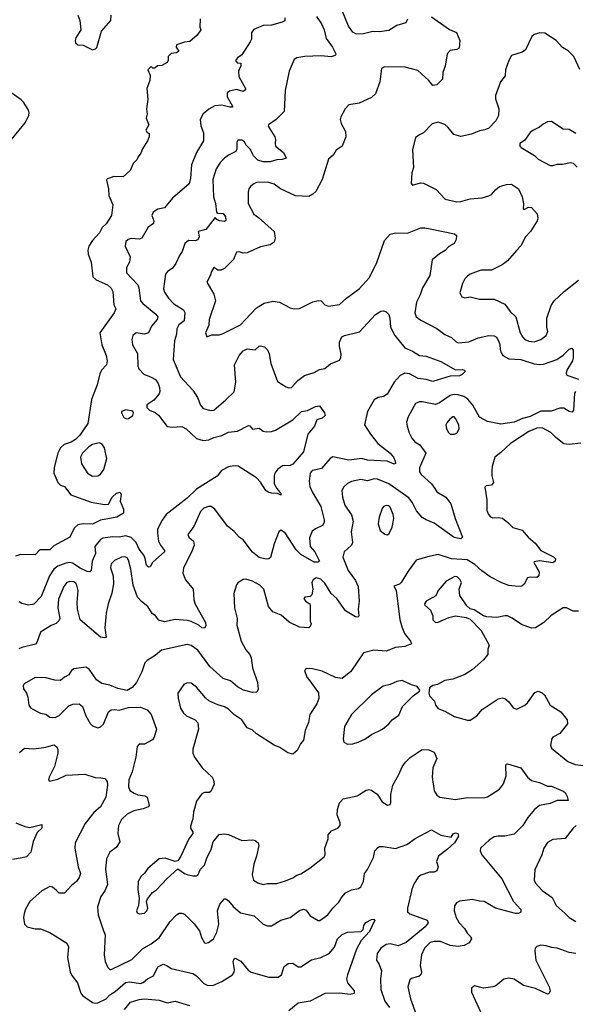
# Model space of a CAD drawing. Extents: x 2199565 to 2323334, y 894172 to 1018966.
# Tile 61 of 256: x 2258500 to 2262662, y 907804 to 915182. Entities that reach past the tile are written whole.
import ezdxf

# ---------------------------------------------------------------- set-up
doc = ezdxf.new("R2010")
doc.units = 0

msp = doc.modelspace()

# ---------------------------------------------------------------- linework, layer by layer
at = {"layer": '0CON10XD'}
for points in [[(2258934.2, 915215), (2258950, 915175), (2258958.2, 915105), (2258920, 915045), (2258914.7, 915024.7), (2258918.2, 915008.2), (2258935, 914994.3), (2258975, 914990), (2259045, 914955.6), (2259067.4, 914962.6), (2259076.7, 914973.3), (2259113.2, 915096.8), (2259183.8, 915175), (2259184, 915215)], [(2260485.8, 915195), (2260485.8, 915174.2), (2260467.3, 915162.7), (2260385, 915141.4), (2260325, 915138.1), (2260255, 915109.2), (2260235.6, 915085), (2260235.6, 915035), (2260225.6, 915015), (2260165, 914917.5), (2260132.5, 914895), (2260117.5, 914875), (2260128.3, 914858.3), (2260157.5, 914855), (2260157.5, 914835), (2260138.8, 914795), (2260140.8, 914755), (2260191.2, 914665), (2260191.2, 914655), (2260175, 914644.3), (2260125, 914659.2), (2260072.7, 914647.3), (2260055, 914633.3), (2260052.9, 914605), (2260093.8, 914535), (2260093, 914527), (2260074.2, 914525.8), (2260015, 914540.3), (2259962.5, 914537.5), (2259917.7, 914512.3), (2259875, 914476), (2259852.5, 914435), (2259855.8, 914385.8), (2259877.1, 914335), (2259877.5, 914275), (2259824.5, 914185.5), (2259787.7, 914095), (2259780, 913995), (2259768.7, 913951.3), (2259645.8, 913844.2), (2259585, 913771.2), (2259535, 913762.5), (2259500, 913740), (2259490, 913715), (2259504, 913675), (2259501.2, 913655), (2259461.7, 913628.3), (2259414, 913545), (2259395, 913538.2), (2259335, 913543.3), (2259311.4, 913535), (2259295, 913519.2), (2259289.2, 913485), (2259326.5, 913405), (2259321.4, 913365), (2259300, 913325), (2259298.8, 913285), (2259385.6, 913195), (2259393.4, 913173.4), (2259405.5, 913075), (2259421.9, 913055), (2259520, 912975), (2259534.4, 912955), (2259529.4, 912935), (2259487.3, 912885), (2259465.4, 912834.6), (2259435, 912824.4), (2259372.5, 912835), (2259348, 912815), (2259339.2, 912785), (2259345.7, 912745), (2259381.4, 912681.4), (2259385.6, 912585), (2259391.4, 912565), (2259428.8, 912525), (2259485, 912504.3), (2259516, 912485), (2259536.3, 912456.3), (2259546.9, 912425), (2259550, 912395), (2259545, 912378.8), (2259505, 912332), (2259451.2, 912295), (2259451.2, 912275), (2259471.2, 912255), (2259515, 912237.5), (2259539.1, 912219.1), (2259605, 912134.3), (2259645, 912128.5), (2259715, 912134.4), (2259746.1, 912116.1), (2259825, 912044.4), (2259875, 912027.9), (2259916.7, 912033.3), (2259955, 912050.5), (2260014.3, 912065.7), (2260065, 912090), (2260132.3, 912097.7), (2260215, 912140), (2260225, 912137.5), (2260245, 912112.5), (2260295, 912120), (2260325, 912098.8), (2260346.4, 912093.6), (2260385, 912096.7), (2260415, 912106.7), (2260545.7, 912184.3), (2260610, 912245), (2260655.6, 912254.4), (2260715, 912284), (2260745, 912287.5), (2260782.5, 912235), (2260787.5, 912215), (2260765, 912196.7), (2260725, 912182.5), (2260707.1, 912135), (2260657.5, 912075), (2260627.1, 911945), (2260545, 911850.4), (2260525, 911840.7), (2260468, 911838), (2260433.8, 911815), (2260411.2, 911785), (2260405.9, 911764.1), (2260405.7, 911705), (2260425, 911668.8), (2260455, 911632.5), (2260455, 911620), (2260431.2, 911631.2), (2260385, 911633.1), (2260362, 911642), (2260344.3, 911655), (2260305, 911716.9), (2260275, 911748.2), (2260135.6, 911835.6), (2260105, 911838.7), (2260065, 911830.4), (2260011.8, 911805), (2259979, 911761), (2259824.8, 911665.3), (2259755, 911596.7), (2259597, 911473), (2259568, 911432), (2259532.9, 911365), (2259531.2, 911335), (2259540, 911275), (2259554.7, 911245), (2259585.4, 911205), (2259583.6, 911195), (2259543.1, 911156.9)], [(2260724.5, 915205), (2260761.4, 915151.4), (2260780.4, 915105), (2260795, 915041.2), (2260844.3, 914975), (2260868.8, 914925), (2260866.7, 914915), (2260835.4, 914904.6), (2260755, 914911.6), (2260635.4, 914905.4), (2260575, 914896.9), (2260555, 914884), (2260517.5, 914795), (2260489.1, 914650.9), (2260481.2, 914495), (2260420, 914435), (2260362.5, 914395), (2260361.4, 914385), (2260410.5, 914305), (2260416.5, 914285), (2260412.5, 914255), (2260416.7, 914235), (2260475, 914187.1), (2260496.7, 914145), (2260466.3, 914133.7), (2260425, 914132.1), (2260375, 914115.7), (2260325, 914116.5), (2260285, 914128.6), (2260251.2, 914161.2), (2260243.9, 914176.1), (2260229.4, 914209.4), (2260195, 914243.8), (2260185, 914265.8), (2260165, 914279.4), (2260135, 914280), (2260127.5, 914265), (2260126, 914215), (2260118.8, 914195), (2260065, 914166.9), (2260035, 914143.1), (2260004.7, 914115.3), (2259970.8, 914065), (2259946, 913984), (2259952.1, 913855), (2259967.3, 913805), (2259975, 913740), (2259985, 913732.5), (2260025, 913730), (2260040.6, 913705), (2260043.9, 913676.1), (2260035, 913668.8), (2259997.5, 913675), (2259976.7, 913685), (2259965, 913700), (2259895, 913608.8), (2259837.5, 913595), (2259843.1, 913555), (2259835, 913532.9), (2259815.3, 913524.7), (2259765, 913528.2), (2259736.7, 913505), (2259716.2, 913443.8), (2259695.8, 913414.2), (2259670, 913355), (2259641.7, 913318.3), (2259606.2, 913295), (2259592, 913275), (2259576.2, 913165), (2259585, 913140), (2259615, 913094.2), (2259653.4, 913053.4), (2259727, 913007), (2259737, 912987), (2259731.6, 912925), (2259692.1, 912895), (2259676.1, 912865), (2259673.3, 912825), (2259659.1, 912775), (2259648.9, 912635), (2259704.5, 912505), (2259795.8, 912405), (2259831.2, 912351.2), (2259854.3, 912294.3), (2259875, 912268.8), (2259932.7, 912252.7), (2259955, 912256), (2260045, 912332.5), (2260106.1, 912393.9), (2260119.1, 912465), (2260109.2, 912595), (2260144.3, 912665), (2260175, 912700), (2260205, 912715.8), (2260265, 912708), (2260293.9, 912736.1), (2260305, 912738.8), (2260335, 912731.2), (2260357, 912707), (2260369.1, 912679.1), (2260380.6, 912605), (2260430.9, 912470.9), (2260495, 912430), (2260515, 912423.3), (2260535, 912426.2), (2260582.6, 912477.4), (2260634, 912515), (2260705, 912538.1), (2260745, 912560), (2260785, 912569.4), (2260827.6, 912602.4), (2260895, 912630.8), (2260905, 912647.5), (2260907.5, 912675), (2260894.5, 912735), (2260894.5, 912765), (2260913.8, 912805), (2260932.5, 912815), (2261045, 912842.5), (2261165, 912972), (2261205, 912997.5), (2261225, 913000), (2261245, 912992.5), (2261265, 912973.8), (2261272.7, 912945), (2261277.2, 912877.2), (2261308.9, 912815), (2261385, 912722.5), (2261443, 912697), (2261495, 912666), (2261545, 912660), (2261655, 912621.8), (2261765, 912558.5), (2261815, 912561.1), (2261831.2, 912555), (2261835.8, 912545), (2261815, 912522.5), (2261795, 912512.9), (2261725, 912511.2), (2261595, 912471.5), (2261545, 912485.4), (2261485, 912493.1), (2261419.1, 912529.1), (2261385, 912532.2), (2261350, 912515), (2261304.6, 912465.4), (2261252.9, 912375), (2261225, 912357.9), (2261185, 912351.1), (2261155, 912332.9), (2261104.5, 912245), (2261081.9, 912145), (2261126.7, 912075), (2261183.3, 912005), (2261275, 911933.8), (2261299.6, 911905), (2261313.1, 911875), (2261314, 911856), (2261305, 911850.8), (2261253.7, 911873.7), (2261105, 911882.5), (2261063.8, 911893.8), (2260965, 911882.1), (2260845, 911906.7), (2260825, 911894), (2260760.2, 911819.8), (2260695.4, 911804.6), (2260682.2, 911795), (2260676.1, 911783.9), (2260669.4, 911725), (2260674.4, 911685), (2260691.1, 911645), (2260755, 911534), (2260781.5, 911435), (2260780.6, 911415), (2260769.4, 911390.6), (2260715, 911365.6), (2260691.8, 911348.2), (2260671.2, 911298.8), (2260676.2, 911235), (2260711.4, 911195), (2260745.6, 911125), (2260733.1, 911116.9), (2260705, 911116.7), (2260606, 911175)], [(2261585, 915202.9), (2261719.5, 915109.5), (2261773.3, 915085), (2261796, 915025), (2261791.7, 914968.3), (2261775, 914958.8), (2261725, 914952), (2261703.4, 914926.6), (2261686.6, 914833.4), (2261670.8, 914785), (2261666.2, 914735), (2261625, 914693.8), (2261595, 914688), (2261564.3, 914725), (2261481.5, 914801.5), (2261386.8, 914826.8), (2261232.6, 914827.4), (2261210.8, 914815), (2261197.5, 914715), (2261164.4, 914625.6), (2261135, 914600), (2261043.7, 914556.3), (2260965, 914544), (2260938.8, 914515), (2260905.5, 914454.5), (2260901.8, 914435), (2260909.1, 914405), (2260941.4, 914345), (2260944.2, 914305), (2260915.3, 914234.7), (2260870.8, 914205), (2260851.4, 914168.6), (2260814.4, 914135.6), (2260766.8, 913983.2), (2260718.6, 913895), (2260696, 913874), (2260665, 913858.1), (2260565, 913861.4), (2260454.7, 913914.7), (2260405, 913950.4), (2260355, 913964.5), (2260275, 913962.9), (2260249.7, 913950.3), (2260229.1, 913930.9), (2260216.4, 913913.6), (2260210.6, 913889.4), (2260211.8, 913805), (2260254.4, 913725), (2260288.7, 913698.7), (2260405.3, 913595.3), (2260414.4, 913545), (2260405, 913516), (2260375.5, 913494.5), (2260305, 913479.2), (2260205, 913435.6), (2260175, 913433.6), (2260143.2, 913443.2), (2260125, 913439.4), (2260101.1, 913385), (2260033.2, 913316.8), (2260005.6, 913304.4), (2259985, 913304.3), (2259955, 913326), (2259935.6, 913295), (2259926.6, 913263.4), (2259901.4, 913215), (2259955, 913124.2), (2259966.2, 913075), (2259918.8, 912935), (2259916.3, 912893.7), (2259891.2, 912835), (2259902.5, 912805), (2259939.7, 912820.3), (2259995, 912820), (2260025, 912831.2), (2260155, 912895.5), (2260191.1, 912935)], [(2261405.8, 915185), (2261391.3, 915158.7), (2261325, 915139.4), (2261265, 915100), (2261195, 915091.1), (2261145, 915092.4), (2261075, 915075.9), (2261023.3, 915073.3), (2260995, 915088.6), (2260962.7, 915132.8), (2260913.1, 915255)], [(2259853, 915187), (2259850, 915125), (2259857.5, 915105), (2259830, 915065), (2259775, 915018.8), (2259735, 915013.8), (2259675, 914992.5), (2259671.2, 914975), (2259692.5, 914945), (2259675, 914933.3), (2259635, 914927.5), (2259613.3, 914905), (2259613.3, 914875), (2259605, 914860), (2259565, 914837.5), (2259533, 914837), (2259511.7, 914818.3), (2259498.3, 914818.3), (2259485, 914830), (2259460, 914805), (2259476.2, 914765), (2259476, 914725), (2259451.2, 914665), (2259460, 914585), (2259450, 914515), (2259453.8, 914475), (2259446.7, 914445), (2259467.5, 914395), (2259443.8, 914355), (2259455, 914337.5), (2259470, 914330), (2259470, 914305), (2259457, 914273), (2259420, 914215), (2259408.3, 914181.7), (2259386.4, 914153.6), (2259378.3, 914131.7), (2259350, 914105), (2259327.7, 914052.3), (2259275, 914003.3), (2259205, 914006.7), (2259173.8, 913993.8), (2259155, 913988.8), (2259151.2, 913978.8), (2259165.4, 913915), (2259167.4, 913865), (2259197.6, 913795), (2259187.8, 913715), (2259147.3, 913652.7), (2259116.5, 913623.5), (2259096.9, 913585), (2259045, 913527.5), (2259017.1, 913485), (2259009.2, 913455), (2259012.5, 913425), (2259036.2, 913365), (2259048.5, 913255), (2259072.6, 913232.6), (2259158.2, 913195), (2259185, 913170.3), (2259196.8, 913145), (2259206.2, 913046.2), (2259220.6, 913015), (2259208.1, 912985), (2259099.1, 912835), (2259114.6, 912744.6), (2259146.7, 912665), (2259154.3, 912625), (2259150, 912595), (2259112.5, 912555), (2259101.3, 912528.7), (2259081.2, 912445), (2259037.9, 912335), (2259010, 912155), (2258950.5, 912069.5), (2258917.4, 912035), (2258885, 912015.6), (2258832.1, 911997.9), (2258805.2, 911974.8), (2258784.8, 911935), (2258757.4, 911827.4), (2258754.7, 911784.7), (2258785, 911713.8), (2258804.3, 911694.3), (2258835, 911683.8), (2258881.7, 911621.7), (2259035, 911566.9), (2259135, 911549.2), (2259165, 911552), (2259193.1, 911605), (2259225, 911634.2), (2259252.5, 911642.5), (2259260, 911625), (2259252.5, 911575), (2259277.5, 911515), (2259277.5, 911485), (2259227.5, 911455), (2259105, 911431.4), (2259045, 911401.5), (2258975.4, 911404.6), (2258935, 911398), (2258909.1, 911370.9), (2258875.6, 911304.4), (2258755, 911238.7), (2258725, 911208.7), (2258650.9, 911209.1), (2258615, 911172.5), (2258505, 911174.4), (2258467.4, 911162.6)], [(2262695, 914807.5), (2262652, 914905), (2262608.8, 914948.8), (2262565, 914974), (2262518, 915025), (2262435, 915080), (2262396.1, 915083.9), (2262355, 915072), (2262336, 915055), (2262288.8, 914955), (2262265, 914939.2), (2262185, 914913.3), (2262163.8, 914875), (2262138.8, 914805), (2262137.7, 914762.3), (2262101.2, 914715), (2262063.8, 914615), (2262065, 914590), (2262089.2, 914515), (2262086, 914465), (2262066, 914425), (2262015, 914368.8), (2261985, 914355.8), (2261945, 914349.2), (2261885, 914324.2), (2261803.9, 914306.1), (2261751.3, 914321.3), (2261710, 914375), (2261685.6, 914395.6), (2261635, 914413.3), (2261589.3, 914400.7), (2261525, 914333.3), (2261495, 914318.8), (2261465, 914300), (2261442.7, 914207.3), (2261450, 914075), (2261436.4, 914033.6), (2261432.5, 913955), (2261443, 913943), (2261501.7, 913958.3), (2261525, 913956.2), (2261618.8, 913908.8), (2261686.8, 913836.8), (2261775, 913817.5), (2261805, 913819.2), (2261875, 913838.6), (2261965, 913847.5), (2262015, 913861.4), (2262035, 913872), (2262065, 913908), (2262095, 913930.8), (2262147.7, 913947.7), (2262185, 913950), (2262235.5, 913915.5), (2262264, 913855), (2262273, 913803), (2262271.7, 913761.7), (2262285, 913762.5), (2262311.7, 913778.3), (2262335, 913773.8), (2262377, 913727), (2262380.8, 913695), (2262375.8, 913675), (2262326, 913594), (2262288.6, 913555), (2262253.6, 913486.4), (2262221.7, 913451.7), (2262154.5, 913375.5), (2262115, 913344.2), (2262034.5, 913305.5), (2261955, 913304), (2261875, 913273.8), (2261855, 913260), (2261835, 913240), (2261816, 913205), (2261796.7, 913135), (2261812.5, 913105), (2261835, 913098.8), (2261875, 913104.3), (2261945, 913088.8), (2262055, 913088.1), (2262135, 913051.4), (2262175, 912996), (2262216.4, 912956.4), (2262248.9, 912835), (2262265.4, 912805.4), (2262285, 912785.7), (2262313, 912773), (2262355, 912766.9), (2262405, 912784.3), (2262444.1, 912815.9), (2262455.8, 912845), (2262449.1, 912879.1), (2262449.6, 912945), (2262480.5, 913039.5), (2262504.7, 913075.3), (2262579.6, 913145), (2262685, 913229.4)], [(2258415, 914255.6), (2258540, 914410), (2258569.2, 914465), (2258571.3, 914485), (2258565.3, 914505), (2258530.6, 914560.6), (2258510.6, 914580.6), (2258440, 914630)], [(2262665, 914328), (2262615, 914358.8), (2262570.5, 914360.5), (2262485, 914418.8), (2262454.1, 914415.9), (2262421.2, 914398.8), (2262394.1, 914375.9), (2262345, 914352), (2262325, 914336.2), (2262282.7, 914277.3), (2262246.7, 914255), (2262246.2, 914235), (2262256.7, 914225), (2262357.5, 914165), (2262385, 914137.5), (2262475, 914090), (2262495, 914088.8), (2262525, 914098.8), (2262565, 914098), (2262625, 914111.2), (2262645, 914107.5), (2262675.8, 914075.8)], [(2260191.1, 912935), (2260275, 913021.9), (2260332.2, 913057.8), (2260395, 913072.5), (2260445, 913064), (2260525, 913023.8), (2260555, 913016), (2260595, 913018), (2260695, 913068.8), (2260735, 913076.7), (2260757.5, 913075), (2260786.7, 913045), (2260814.2, 913034.2), (2260895, 913048.1), (2260947.5, 913095), (2261043.8, 913165), (2261120.3, 913249.7), (2261176.4, 913363.6), (2261233.9, 913526.1), (2261275, 913573.8), (2261315, 913584.2), (2261405, 913582.7), (2261505, 913621.5), (2261535, 913623.3), (2261575, 913614.3), (2261757.7, 913577.7), (2261772.5, 913565), (2261770.8, 913535), (2261755.8, 913505), (2261715, 913483.1), (2261686.6, 913453.4), (2261645, 913427.8), (2261588.7, 913381.3), (2261571.8, 913265), (2261516.5, 913173.5), (2261500.6, 913119.4), (2261473.5, 913065), (2261460.6, 912985), (2261469.2, 912955), (2261505, 912929.2), (2261625, 912868.9), (2261685, 912822.9), (2261735, 912801.4), (2261768.7, 912768.7), (2261785, 912760.8), (2261865, 912768.9), (2261935, 912798.5), (2262013.7, 912816.3), (2262055, 912812.1), (2262071.9, 912801.9), (2262086.6, 912776.6), (2262097, 912747), (2262099.8, 912709.8), (2262106.4, 912685), (2262119.5, 912665), (2262165, 912640), (2262254.5, 912635.5), (2262353.8, 912603.8), (2262395, 912597.8), (2262425, 912601.9), (2262524.7, 912635.3), (2262571.4, 912668.6), (2262615, 912712.9), (2262635, 912721.2), (2262645.9, 912705.9), (2262647.3, 912647.3), (2262641.9, 912625), (2262598.9, 912555), (2262594.4, 912534.4), (2262598.6, 912518.6), (2262687.2, 912487.2)], [(2262663.8, 912395), (2262656.4, 912383.6), (2262649.2, 912255), (2262639.5, 912240.5), (2262616, 912245), (2262575, 912270.5), (2262545, 912270.8), (2262482.4, 912247.6), (2262405, 912248.5), (2262325, 912209.6), (2262265.3, 912194.7), (2262205, 912167.1), (2262105, 912150), (2262005, 912170.8), (2261945, 912202.5), (2261894.7, 912294.7), (2261857.7, 912337.7), (2261828.2, 912358.2), (2261785, 912371.8), (2261755, 912373.3), (2261725, 912366.1), (2261645, 912312.1), (2261615, 912299.5), (2261515, 912319.2), (2261495, 912318.6), (2261465.8, 912305), (2261409.4, 912205), (2261398, 912165), (2261402.9, 912135), (2261417.1, 912085), (2261438.6, 912045), (2261459.8, 912019.8), (2261496.9, 911995), (2261541.9, 911935), (2261495.6, 911825), (2261495.6, 911795), (2261507.5, 911775), (2261584.6, 911704.6), (2261608.7, 911668.7), (2261624.1, 911644.1), (2261692.5, 911605), (2261730.8, 911555), (2261762, 911445), (2261816.7, 911305), (2261805, 911292.5), (2261755, 911302), (2261605, 911409.4), (2261545, 911433.5), (2261515, 911452.7), (2261471.2, 911501.2), (2261441.3, 911561.3), (2261415, 911598.2), (2261265, 911703.3), (2261179.3, 911739.3), (2261155, 911741.1), (2261105, 911727.7), (2261055, 911736.2), (2260985, 911720.5), (2260954.6, 911705.4), (2260929.3, 911680.7), (2260913.1, 911655), (2260918.6, 911605), (2260935.6, 911545), (2260955, 911514.2), (2260985, 911471.2), (2260998.5, 911425), (2260983.8, 911345), (2260992.9, 911265), (2260985.7, 911245), (2260931.1, 911195), (2260920, 911155), (2260959.6, 911055), (2261015, 910978.6), (2261036.2, 910935), (2261043.1, 910825), (2261034.4, 910765), (2261040.8, 910715), (2261035, 910704), (2261015, 910707.8), (2260941.4, 910751.4), (2260875, 910844.5), (2260833.2, 910883.2), (2260785, 910960), (2260755, 910988.5), (2260720, 911000), (2260698.8, 910985), (2260689.2, 910965), (2260695.7, 910915), (2260688.1, 910871.9), (2260675, 910858.8), (2260635.9, 910854.1), (2260629.2, 910845), (2260642, 910825), (2260673.8, 910805), (2260675.8, 910795), (2260676.7, 910675), (2260682.5, 910655), (2260676.7, 910635), (2260665, 910623.8), (2260595, 910631.2), (2260518.6, 910668.6), (2260459.5, 910719.5), (2260395, 910745.7), (2260364.5, 910785), (2260327.8, 910915), (2260300, 910945), (2260245, 910975.6), (2260195, 910990.8), (2260175, 910988), (2260135, 910961.2), (2260125, 910947.5), (2260103, 910883), (2260108.5, 910775), (2260128.9, 910695), (2260125.8, 910645), (2260158.1, 910525), (2260195, 910460), (2260224.4, 910425), (2260235, 910400), (2260243.1, 910325), (2260282.2, 910215), (2260286.7, 910165), (2260276.2, 910143.8), (2260245, 910140), (2260176.8, 910156.8), (2260132.7, 910182.7), (2260078.5, 910228.5), (2260025, 910245.6), (2259924.6, 910335), (2259835, 910458.1), (2259785, 910491.5), (2259755, 910500), (2259561.3, 910458.7), (2259515, 910418), (2259455, 910380), (2259438.3, 910361.7), (2259415.3, 910294.7), (2259375.4, 910214.6), (2259342.5, 910177.5), (2259305, 910155.8), (2259235, 910171.1), (2259175, 910195.6), (2259115, 910206.9), (2259076.2, 910236.2), (2259019.2, 910315), (2258995, 910330), (2258905, 910318), (2258888.8, 910305), (2258867.9, 910272.1), (2258835, 910256), (2258805, 910231.2), (2258762, 910232), (2258695, 910251.2), (2258615, 910253.8), (2258534, 910205), (2258525, 910190), (2258527.7, 910167.7), (2258550, 910135), (2258560, 910105), (2258567.5, 910045), (2258583.9, 910023.9), (2258655, 909986), (2258695, 909978.8), (2258725, 909956.2), (2258765, 909952.5), (2258795, 909969.2), (2258869.1, 910040.9), (2258897.3, 910052.7), (2258945, 910056), (2258970, 910035), (2258994.4, 909965), (2259028.7, 909908.7), (2259045, 909891.2), (2259085, 909876.7), (2259105, 909883.8), (2259126.8, 909903.2), (2259165.8, 909995), (2259185, 910010), (2259212.7, 910012.7), (2259245, 910007.1), (2259315, 910028.9), (2259405, 910030.8), (2259455, 910011.2), (2259485, 909976.7), (2259523.8, 909865), (2259506.2, 909805), (2259494.2, 909785.8), (2259435, 909754.3), (2259413, 909753), (2259395, 909754), (2259380, 909735), (2259369.4, 909655), (2259343.5, 909545), (2259318.1, 909485), (2259314.4, 909434.4), (2259325, 909406.2), (2259356.6, 909386.6), (2259385, 909374.4), (2259437, 909367), (2259455, 909356.7), (2259470, 909295), (2259462.5, 909285), (2259425, 909268), (2259355, 909252.9), (2259305, 909229.2), (2259261.7, 909188.3), (2259238.9, 909145), (2259234.4, 909085), (2259249.1, 909020.9), (2259222.1, 908977.9), (2259176.3, 908943.7), (2259150.6, 908895), (2259142.1, 908817.9), (2259158, 908702), (2259138.6, 908655), (2259108.3, 908611.7), (2259083.3, 908535), (2259087.8, 908475), (2259125, 908362.5), (2259139.2, 908325), (2259132.9, 908175), (2259140, 908125), (2259159.5, 908079.5), (2259175, 908066.2), (2259185, 908066), (2259338.9, 908141.1), (2259419.5, 908220.5), (2259485, 908257.8), (2259545, 908301.5), (2259627.3, 908425), (2259675, 908475.8), (2259695, 908487.1), (2259715, 908487.5), (2259735, 908479.2), (2259806.4, 908406.4), (2259845.7, 908355.7), (2259860.8, 908305), (2259883.3, 908265), (2259895, 908262), (2259915, 908268), (2259952.5, 908295), (2259977.5, 908345), (2259991.5, 908405), (2259982.2, 908505), (2259998.8, 908555), (2260035, 908593.3), (2260045, 908593.3), (2260065, 908580), (2260097.9, 908537.9), (2260155, 908488.9), (2260256, 908466), (2260325, 908405.8), (2260355, 908393.1), (2260385, 908393.3), (2260455, 908435.6), (2260525, 908454.2), (2260595, 908506), (2260626.4, 908516.4), (2260645, 908510), (2260675, 908466.2), (2260735, 908431.2), (2260748.8, 908431.2), (2260808, 908475), (2260846, 908525), (2260890.5, 908569.5), (2260912.2, 908607.8), (2260940.2, 908639.7), (2260985, 908661.8), (2261038.7, 908671.3), (2261056, 908685), (2261074.3, 908725), (2261082.5, 908785), (2261106, 908815), (2261151.4, 908905), (2261161.2, 908955), (2261181.7, 908978.3), (2261195, 908985.8), (2261222.3, 908987.7), (2261315, 908970.8), (2261400.7, 909000.7), (2261463, 909047), (2261585, 909110.8), (2261655, 909071.4), (2261732.5, 909057.5), (2261747.9, 909082.1), (2261765, 909090), (2261781.2, 909085), (2261787.1, 909065), (2261758, 909015), (2261705, 908965.6), (2261637.1, 908915), (2261622.9, 908875), (2261634.2, 908834.2), (2261626, 908805), (2261605, 908793.1), (2261570, 908795), (2261505, 908772.7), (2261485, 908755.6), (2261453.6, 908705), (2261437.3, 908665), (2261404.5, 908524.5), (2261405, 908496.2), (2261421.5, 908481.5), (2261553.3, 908435), (2261560, 908415), (2261536.5, 908385), (2261395, 908268.2), (2261335, 908242.2), (2261275, 908256.9), (2261245, 908252.9), (2261204.4, 908225), (2261177.3, 908185), (2261173.1, 908135), (2261193.4, 908103.4), (2261210.6, 908055), (2261202.2, 907995), (2261204.5, 907915), (2261235, 907827.5), (2261270.4, 907780.4)], [(2259300.7, 912190.7), (2259315, 912193.8), (2259346.2, 912215), (2259352.5, 912235), (2259348.3, 912248.3), (2259295, 912258.8), (2259263.6, 912246.4), (2259262.5, 912235), (2259280.7, 912200.7), (2259300.7, 912190.7)], [(2261753.4, 912076.6), (2261775, 912084), (2261791.3, 912115), (2261789.6, 912145), (2261765, 912194), (2261755, 912205.8), (2261745, 912205.8), (2261721.1, 912188.9), (2261698.7, 912161.3), (2261692.9, 912145), (2261697.4, 912117.4), (2261710.2, 912090.2), (2261725, 912077.1), (2261753.4, 912076.6)], [(2262702.4, 912007.6), (2262615, 911997.5), (2262575, 912002.5), (2262515, 912050), (2262478.7, 912088.7), (2262415, 912123.5), (2262375, 912120.3), (2262315, 912095.8), (2262175.7, 912005), (2262105, 911939.4), (2262058.6, 911905), (2262038.1, 911835), (2262035.6, 911805), (2262035.7, 911765), (2262048.8, 911715), (2262035, 911694), (2261995, 911688.8), (2261985, 911680), (2262000, 911585), (2262000, 911505), (2262011.9, 911475), (2262027.8, 911457.8), (2262045, 911450), (2262085, 911451.9), (2262115.6, 911445.6), (2262155.8, 911415), (2262195, 911376.9), (2262265, 911357.5), (2262309.4, 911305), (2262360.4, 911260.4), (2262404.3, 911205), (2262497.6, 911157.6), (2262512.7, 911142.7), (2262510, 911125), (2262495, 911112.1), (2262395, 911127.8), (2262355, 911120), (2262351.2, 911115), (2262390.8, 911045), (2262390, 911015), (2262375, 911002.5), (2262325, 911005.6), (2262305, 911000), (2262278, 910952), (2262262, 910938), (2262235, 910933.8), (2262165, 910942.2), (2262112.6, 910962.6), (2262025, 911007.8), (2261961.9, 911051.9), (2261910.6, 911100.6), (2261850.8, 911135), (2261735, 911142.6), (2261635, 911175.5), (2261555, 911157.5)], [(2259045, 911762.5), (2259085, 911764.4), (2259105, 911775.7), (2259129.4, 911810.6), (2259151.5, 911895), (2259134.3, 911975), (2259115, 912004), (2259095, 912011.9), (2259045, 911998.1), (2259018, 911982), (2258971.4, 911935), (2258956.6, 911903.4), (2258961.9, 911855), (2259006.9, 911785), (2259045, 911762.5)], [(2260606, 911175), (2260570.3, 911210.3), (2260487.8, 911337.8), (2260455, 911356), (2260442, 911345), (2260405.7, 911255), (2260378.8, 911151.2), (2260365, 911141.2), (2260345, 911140), (2260295, 911152.2), (2260245, 911192), (2260174.4, 911284.4), (2260143.8, 911305), (2260106.6, 911346.6), (2260057.1, 911387.1), (2259960.6, 911515), (2259935, 911533.3), (2259914.3, 911534.3), (2259879.1, 911520.9), (2259854.2, 911495.8), (2259805, 911384.2), (2259760, 911325), (2259766.2, 911305), (2259802.5, 911275), (2259807.1, 911245), (2259788, 911192), (2259725.8, 911075), (2259723.1, 911035), (2259743.1, 910985), (2259799.5, 910915), (2259803.6, 910835), (2259815, 910801.2), (2259892.9, 910665), (2259895, 910640), (2259885, 910622.5), (2259865, 910626.2), (2259841.2, 910645), (2259785, 910672.5), (2259755, 910680.4), (2259665, 910687.7), (2259585, 910671.1), (2259541.7, 910681.7), (2259516, 910715), (2259491.2, 910731.2), (2259460.6, 910785), (2259412, 910822), (2259383.5, 910855), (2259350.4, 910945), (2259332.9, 911065), (2259315, 911133.3), (2259305, 911148.8), (2259286.7, 911156.7), (2259263.3, 911155), (2259209.7, 911130.3), (2259184.2, 911104.2), (2259180, 911075), (2259199.5, 911015), (2259202.5, 910955), (2259190.4, 910885), (2259162.4, 910805), (2259147.3, 910735), (2259138.8, 910625), (2259147.1, 910552.9), (2259135, 910549.2), (2259105, 910555.7), (2258953.3, 910685), (2258932.9, 910765), (2258930, 910815), (2258936.8, 910905), (2258928.9, 910945), (2258920.9, 910960.9), (2258905, 910970.9), (2258875, 910972.5), (2258854.1, 910965.9), (2258830, 910935), (2258791.2, 910838.8), (2258786.2, 910775), (2258799.4, 910695), (2258792.6, 910677.4), (2258772, 910658), (2258735, 910642.5), (2258656.5, 910593.5), (2258629.2, 910515), (2258617.9, 910502.1), (2258515, 910478.1), (2258493.1, 910466.9)], [(2261255, 911321.2), (2261267.3, 911332.7), (2261291.1, 911378.9), (2261303.5, 911445), (2261298.2, 911475), (2261275, 911530), (2261265, 911538.6), (2261245, 911541.9), (2261226.2, 911535), (2261215, 911520), (2261191.9, 911455), (2261186.5, 911405), (2261200.8, 911355), (2261235, 911328), (2261255, 911321.2)], [(2259543.1, 911156.9), (2259495.4, 911115), (2259477.6, 911082.4), (2259465, 911079.2), (2259448.7, 911095), (2259439.5, 911145), (2259428.8, 911168.8), (2259395.4, 911215.4), (2259372.6, 911265), (2259335, 911302.5), (2259295, 911314), (2259245, 911304.7), (2259195, 911307.3), (2259122.8, 911297.2), (2259105, 911285.7), (2259062.5, 911235), (2259067.4, 911182.6), (2259043.2, 911125), (2259034.4, 911055.6), (2259025, 911045.8), (2259005, 911046.7), (2258951.8, 911071.8), (2258895, 911110.7), (2258875, 911114.6), (2258845, 911109.6), (2258785, 911086.2), (2258754.6, 911065), (2258723.5, 911015), (2258659.6, 910860.4), (2258605, 910803.5), (2258565, 910794.5), (2258516.3, 910806.3), (2258495, 910819.2)], [(2261555, 911157.5), (2261468.8, 911131.2), (2261409.5, 911050.5), (2261357.5, 910965), (2261345, 910952.5), (2261303.6, 910936.4), (2261320, 910905), (2261347.6, 910687.6), (2261362, 910632), (2261383.4, 910583.4), (2261427.1, 910525), (2261433.8, 910505), (2261385, 910486.2), (2261315, 910477.3), (2261245, 910451.1), (2261152.7, 910457.3), (2261075, 910436.7), (2260980.9, 910299.1), (2260915, 910245.8), (2260865, 910252.2), (2260765, 910300.8), (2260693, 910317), (2260645, 910320), (2260632.5, 910305), (2260651.2, 910255), (2260665, 910238.8), (2260737.9, 910137.9), (2260741.9, 910095), (2260725.7, 910055), (2260672.5, 909975), (2260662.2, 909915), (2260638.9, 909855), (2260626.3, 909783.7), (2260604.5, 909755.5), (2260578.8, 909705), (2260545, 909678.8), (2260508.8, 909688.8), (2260447.9, 909727.9), (2260406, 909745), (2260275, 909832), (2260240.9, 909860.9), (2260205, 909876.2), (2260163.8, 909935), (2260105, 909975.6), (2260065, 910015.6), (2260035, 910034.3), (2259985, 910046.9), (2259917.8, 910077.8), (2259891.2, 910101.2), (2259825, 910180.8), (2259785, 910209.2), (2259755, 910212.5), (2259730.7, 910199.3), (2259684.5, 910135.5), (2259687.8, 910097.8), (2259705, 910022.5), (2259726.2, 909985), (2259750, 909965), (2259815, 909935.8), (2259833.2, 909913.2), (2259838.6, 909865), (2259796.9, 909715), (2259797.1, 909685), (2259809.2, 909655), (2259866, 909575), (2259942, 909505), (2259952.5, 909485), (2259956.1, 909453.9), (2259931.7, 909398.3), (2259918.3, 909391.7), (2259885, 909390), (2259865, 909380), (2259824.6, 909325.4), (2259801.2, 909245), (2259796.7, 909195), (2259778.3, 909138.3), (2259778.8, 909125), (2259797.5, 909095), (2259796.7, 909085), (2259766.7, 909045), (2259708, 908915), (2259685, 908880), (2259665, 908873.3), (2259588.8, 908898.8), (2259545, 908894), (2259459.1, 908820.9), (2259435, 908786.2), (2259410, 908765), (2259387.5, 908725), (2259385.8, 908665), (2259394.1, 908595.9), (2259388.8, 908545), (2259373.9, 908503.9), (2259380.5, 908490.5), (2259395, 908483.3), (2259435, 908487.5), (2259453.3, 908505), (2259458.8, 908525), (2259450, 908575), (2259456.7, 908595), (2259495, 908641.2), (2259525, 908661.2), (2259605, 908748), (2259685, 908820), (2259733.3, 908785), (2259755, 908776.2), (2259796.1, 908766.1), (2259823.6, 908766.4), (2259835, 908772.5), (2259854.2, 908815.8), (2259883.9, 908846.1), (2259904.1, 908905.9), (2259933.3, 908965), (2259949.5, 909020.5), (2259994.3, 909075.7), (2260035, 909082), (2260065, 909075.8), (2260165, 909031.2), (2260245.7, 909035.7), (2260265, 909032), (2260286, 909015), (2260292.5, 908995), (2260275, 908913.3), (2260253.6, 908855), (2260240.8, 908775), (2260252, 908735), (2260284.4, 908714.4), (2260325, 908702), (2260355, 908708.6), (2260425, 908710), (2260490.8, 908729.2), (2260545, 908752.5), (2260575, 908772.5), (2260605, 908780.8), (2260674, 908825), (2260781.7, 908908.3), (2260788.8, 908925), (2260786.2, 908975), (2260810, 909045), (2260810, 909075), (2260835, 909104), (2260883.3, 909125), (2260901.2, 909145), (2260900.8, 909165), (2260879.2, 909225), (2260880, 909265), (2260895, 909313.3), (2260923.3, 909345), (2261027.5, 909365), (2261095, 909408), (2261115, 909414.2), (2261135, 909408), (2261178.7, 909378.7), (2261215, 909321.2), (2261255, 909297.5), (2261275, 909302.5), (2261280, 909315), (2261280, 909375), (2261295.6, 909445), (2261341.1, 909525), (2261365.4, 909584.6), (2261391.2, 909618.8), (2261426, 909654), (2261515, 909714), (2261565, 909711.2), (2261603.9, 909693.9), (2261623.8, 909645), (2261594.3, 909575), (2261588.9, 909505), (2261603.6, 909403.6), (2261625, 909371.2), (2261647.1, 909357.1), (2261765, 909340), (2261855, 909353.1), (2261975, 909351.8), (2262005, 909359.1), (2262093.4, 909416.6), (2262123.8, 909455), (2262144.6, 909515), (2262140.6, 909589.4), (2262145, 909602.5), (2262155, 909606.7), (2262255, 909576.2), (2262304.3, 909505), (2262335, 909481.1), (2262395, 909465.8), (2262455, 909439.2), (2262485, 909437.5), (2262570.3, 909400.3), (2262585, 909391.2), (2262602, 909362), (2262608.3, 909331.7), (2262525, 909331.4), (2262475, 909310), (2262395, 909294.2), (2262357.5, 909265), (2262305.7, 909205), (2262268.6, 909145), (2262205, 909078.1), (2262135, 909063.5), (2262085, 909064.4), (2262055, 909057.8), (2262015.8, 909035), (2261951.2, 908975), (2261948.8, 908955), (2261962, 908925), (2262111.5, 908745), (2262200, 908575), (2262254, 908515), (2262253.8, 908495), (2262237.5, 908485), (2262213.4, 908483.4), (2262064.1, 908524.1), (2261980, 908575), (2261945, 908576), (2261888.7, 908588.7), (2261854.6, 908585.4), (2261795, 908578.1), (2261771.2, 908565), (2261757.3, 908542.7), (2261754.3, 908505.7), (2261769.4, 908455), (2261792.9, 908415), (2261832.7, 908372.7), (2261855, 908333.8), (2261880.7, 908310.7), (2261883.3, 908295), (2261868, 908265), (2261830, 908245), (2261783.8, 908236.2), (2261724.1, 908244.1), (2261652.5, 908275), (2261604.1, 908275.9), (2261575, 908266.4), (2261532.1, 908225), (2261510.7, 908175), (2261499.2, 908095), (2261510.6, 908045), (2261508.5, 908031.5), (2261491.2, 908015), (2261435, 907996.9), (2261422.7, 907987.3), (2261406.9, 907935), (2261426.7, 907845), (2261468.9, 907728.9)], [(2262685, 910750), (2262645, 910750.6), (2262595, 910775.6), (2262571.2, 910775), (2262481.7, 910718.3), (2262425.3, 910664.7), (2262365, 910624.3), (2262335, 910621.9), (2262259.8, 910649.8), (2262188.7, 910698.7), (2262155, 910714.2), (2262135, 910715.7), (2262075, 910702.5), (2261998.3, 910708.3), (2261975, 910716), (2261905, 910760), (2261875, 910766.7), (2261849.5, 910789.5), (2261797.2, 910867.2), (2261793.3, 910915), (2261810, 910965), (2261800.8, 910985), (2261776.2, 911006.2), (2261758.9, 911008.9), (2261694.3, 910975), (2261635.9, 910904.1), (2261616.2, 910865), (2261545.6, 910825), (2261531.5, 910805), (2261534.4, 910795), (2261577, 910757), (2261594.4, 910715), (2261594.5, 910684.5), (2261615, 910665.8), (2261635, 910667.1), (2261715, 910702.5), (2261765, 910713.8), (2261845, 910703.3), (2261875, 910690), (2261956.1, 910606.1), (2262017.5, 910495), (2262006.2, 910465), (2262006.7, 910425), (2261975.6, 910384.4)], [(2261975.6, 910384.4), (2261890.3, 910309.7), (2261834.2, 910275.8), (2261745, 910240.8), (2261685, 910231.2), (2261629.5, 910200.5), (2261595, 910192.5), (2261570, 910175), (2261563.8, 910136.2), (2261570, 910115), (2261606.1, 910076.1), (2261613.8, 910045), (2261635, 910021.2), (2261689.2, 909999.2), (2261755, 909961.2), (2261853.6, 909933.6), (2261875, 909933.8), (2261925, 909966), (2261965, 910012), (2262085, 910092.5), (2262115, 910100.8), (2262133.3, 910095), (2262165, 910071.2), (2262195.8, 910025.8), (2262225, 910015.8), (2262285, 910045.7), (2262305, 910064.3), (2262358.3, 910141.7), (2262385, 910151.4), (2262415, 910138.6), (2262432.4, 910122.4), (2262475, 910046), (2262554, 909995), (2262601.2, 909935), (2262603.8, 909905), (2262546.3, 909833.7), (2262494.5, 909805.5), (2262486.2, 909795), (2262476, 909745), (2262483.2, 909723.2), (2262605, 909624.3), (2262661.2, 909601.2), (2262724.7, 909594.7)], [(2260955, 909753.3), (2260995, 909756), (2261035, 909768), (2261085, 909791.2), (2261134.4, 909825.6), (2261218.8, 909865), (2261266.2, 909905), (2261291.2, 909935), (2261339.7, 909970.3), (2261368, 910035), (2261447.5, 910115), (2261495, 910150), (2261497, 910157), (2261476.4, 910186.4), (2261435, 910197.5), (2261365, 910230), (2261325, 910222), (2261275, 910200), (2261223.2, 910186.8), (2261135, 910122.5), (2260985.5, 909974.5), (2260933.8, 909885), (2260922.7, 909792.7), (2260928.8, 909768.8), (2260955, 909753.3)], [(2258499.4, 909690.6), (2258535.9, 909724.1), (2258605, 909718.1), (2258695, 909731.5), (2258755, 909747.8), (2258776.8, 909736.8), (2258784.4, 909714.4), (2258785.6, 909685), (2258761.8, 909585), (2258721.4, 909505), (2258716.2, 909485), (2258722.5, 909475), (2258785, 909491.8), (2258848, 909522), (2258988.3, 909528.3), (2259065, 909502.9), (2259107.7, 909502.3), (2259137.5, 909495), (2259154.3, 909474.3), (2259157.1, 909445), (2259145, 909356.7), (2259105.8, 909285), (2259055, 909242.5), (2258991.1, 909158.9), (2258915.8, 909015), (2258912.5, 908975), (2258937.5, 908835), (2258954.5, 908785), (2258946.2, 908755), (2258924.7, 908725.3), (2258888, 908695), (2258835, 908636.7), (2258795, 908638), (2258775, 908657.5), (2258745, 908682.5), (2258725, 908686.2), (2258665, 908655.5), (2258576.9, 908575), (2258542.8, 908517.2), (2258532.9, 908485), (2258529.2, 908455), (2258535.9, 908405.9), (2258555.8, 908385.8), (2258615, 908370.8), (2258655, 908370), (2258725, 908342), (2258852.9, 908262.9), (2258864.3, 908235), (2258858.1, 908155), (2258878.7, 908048.7), (2258890.3, 908020.3), (2258932.5, 907965), (2258956.8, 907886.8), (2258969.4, 907869.4), (2259045, 907817.8), (2259065, 907812.5), (2259085, 907815.5), (2259146.9, 907845), (2259175.5, 907875), (2259215, 907900.8), (2259292, 907968), (2259325, 907972.3), (2259405, 907961.2), (2259425, 907968.1), (2259456.7, 907995), (2259503.2, 908016.8), (2259535, 908084.2), (2259575, 908104.2), (2259603.3, 908095), (2259635, 908071.4), (2259796.2, 908036.2), (2259825, 908017.5), (2259879.1, 907959.1), (2259905, 907947.5), (2259946.1, 907943.9), (2260014.5, 907975.5), (2260095, 908025.8), (2260106, 908044), (2260109.1, 908065), (2260099.2, 908125), (2260106, 908144), (2260115, 908148.8), (2260156.7, 908126.7), (2260210.7, 908060.7), (2260235, 908045.5), (2260365, 908007.5), (2260435, 908008.1), (2260460, 908025), (2260481.9, 908088.1), (2260510.5, 908109.5), (2260545, 908111.9), (2260585, 908084.3), (2260605, 908084.3), (2260685, 908136.2), (2260755, 908154.4), (2260817.1, 908185), (2260858.2, 908231.8), (2260879.4, 908295), (2260915, 908326.9), (2260955, 908344.2), (2261059.1, 908350.9), (2261072.5, 908365), (2261077.8, 908395), (2261092.4, 908417.6), (2261135, 908440), (2261152, 908442), (2261161.2, 908435), (2261119.7, 908350.3), (2261057, 908283), (2261021.8, 908218.2), (2260954.4, 908025), (2260948.6, 907995), (2260955.7, 907965), (2261005.8, 907905), (2261006.7, 907885), (2260975, 907878.5), (2260895, 907888.2), (2260785, 907884.6), (2260675, 907827), (2260585, 907813.6), (2260515, 907754.7)], [(2258472, 909165), (2258537.2, 909137.2), (2258575, 909128.5), (2258665, 909152.5), (2258665.8, 909125), (2258629.5, 909090.5), (2258602, 909025), (2258583.8, 908945), (2258550.5, 908909.5), (2258518.3, 908901.7), (2258445, 908888.8)], [(2262668.8, 909145), (2262645.5, 909124.5), (2262585, 909046), (2262495, 909040), (2262455, 909016.2), (2262427.5, 908975), (2262412, 908925), (2262357.7, 908812.3), (2262353.2, 908733.2), (2262365, 908711.2), (2262415, 908658), (2262490, 908605), (2262517.5, 908545), (2262587.1, 908485), (2262616, 908455), (2262665, 908424.2)], [(2262665, 908186), (2262615, 908192.5), (2262525.8, 908225.8), (2262485, 908230), (2262445, 908243.5), (2262403.3, 908246.7), (2262373.2, 908236.8), (2262362.5, 908225), (2262358.6, 908205), (2262365.5, 908135), (2262467.5, 907935), (2262473.8, 907905), (2262465, 907882.5), (2262455, 907881.2), (2262365, 907921.9), (2262275, 907944), (2262205, 907992), (2262165, 908001.2), (2262127.3, 907992.7), (2262066.6, 907943.4), (2262044.1, 907934.1), (2261975, 907925.8), (2261906.4, 907943.6), (2261883.3, 907925), (2261884, 907895), (2261966.7, 907715)], [(2259285, 907766.5), (2259330.2, 907819.8), (2259395, 907840.3), (2259435.3, 907845.3), (2259545.5, 907835.5), (2259605, 907816.2), (2259665, 907828.8), (2259772.5, 907795)]]:
    msp.add_lwpolyline(points, dxfattribs=at)

doc.saveas('drawing.dxf')
